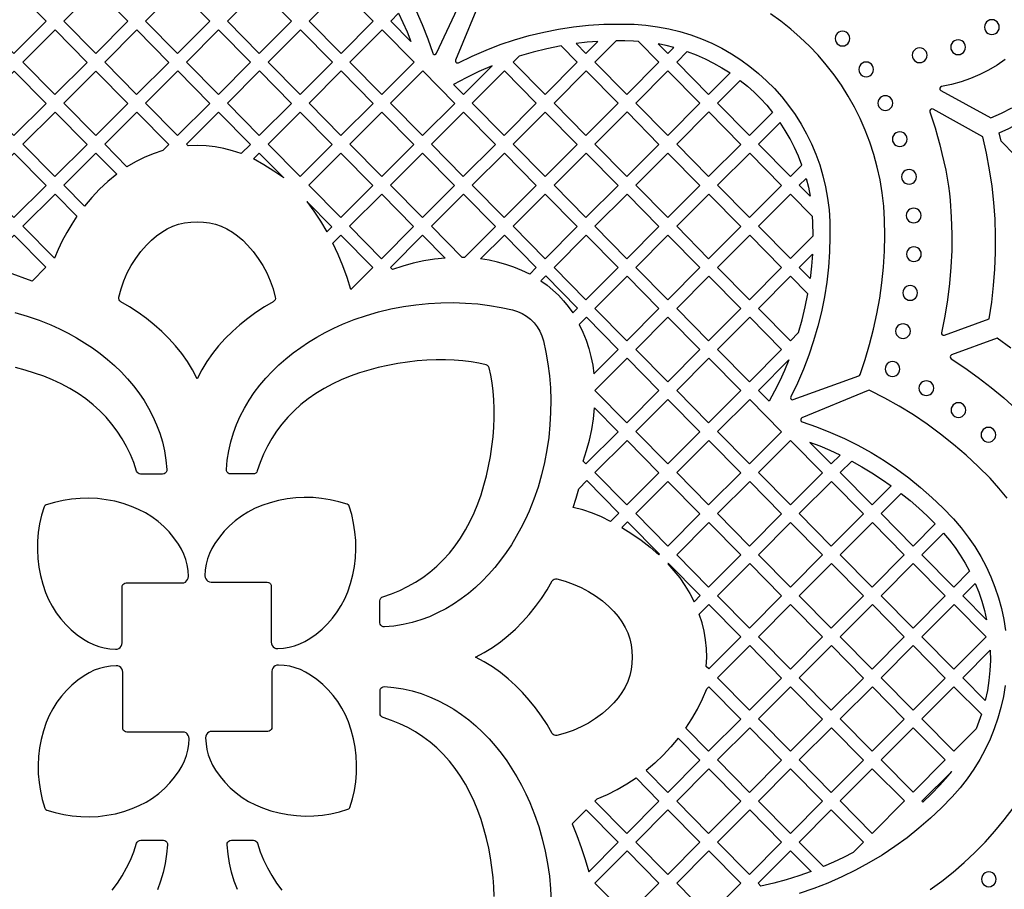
# Model space of a CAD drawing. Header units: millimetres. Extents: x -1176 to 822, y -1617 to -119.
# Tile 70 of 113: x -218 to 8, y -921 to -722. Entities that reach past the tile are written whole.
import ezdxf

# ---------------------------------------------------------------- set-up
doc = ezdxf.new("R2010")
doc.units = ezdxf.units.MM
doc.layers.add('pattern', color=5, linetype='Continuous')

msp = doc.modelspace()

# ---------------------------------------------------------------- linework, layer by layer
at = {"layer": 'pattern'}
for points in [[(-224.64, -724.04), (-218.85, -729.91), (-211.51, -722.54), (-218.81, -715.14), (-221.84, -718.18), (-223.3, -721.08)], [(-200.15, -729.91), (-207.45, -722.51), (-200.1, -715.14), (-192.8, -722.54)], [(-174.1, -722.54), (-181.45, -729.9), (-188.75, -722.51), (-181.4, -715.14)], [(-162.7, -715.14), (-170.05, -722.5), (-162.75, -729.9), (-155.4, -722.53)], [(-151.35, -722.5), (-144, -715.13), (-136.7, -722.53), (-144.04, -729.9)], [(-128.11, -727.13), (-132.69, -722.5), (-130.89, -720.7), (-129.9, -722.81), (-128.97, -724.96)], [(3.06, -723.87), (3.12, -724.32), (3.29, -724.72), (3.56, -725.07), (3.9, -725.33), (4.31, -725.5), (4.76, -725.56), (5.21, -725.5), (5.62, -725.33), (5.96, -725.07), (6.22, -724.72), (6.4, -724.32), (6.46, -723.87), (6.4, -723.41), (6.22, -723.01), (5.96, -722.66), (5.62, -722.4), (5.21, -722.23), (4.76, -722.17), (4.31, -722.23), (3.9, -722.4), (3.56, -722.66), (3.29, -723.01), (3.12, -723.41)], [(-209.46, -724.52), (-202.15, -731.92), (-209.5, -739.29), (-216.8, -731.89)], [(-190.75, -724.52), (-198.1, -731.89), (-190.8, -739.28), (-183.45, -731.92)], [(-179.4, -731.88), (-172.05, -724.51), (-164.75, -731.91), (-172.1, -739.28)], [(-146.05, -731.91), (-153.4, -739.28), (-160.7, -731.88), (-153.35, -724.51)], [(-142.03, -731.88), (-134.69, -724.51), (-127.38, -731.91), (-134.73, -739.28)], [(-31.08, -726.48), (-31.02, -726.93), (-30.85, -727.33), (-30.59, -727.67), (-30.25, -727.94), (-29.84, -728.11), (-29.39, -728.17), (-28.95, -728.11), (-28.54, -727.94), (-28.2, -727.67), (-27.94, -727.33), (-27.77, -726.93), (-27.71, -726.48), (-27.77, -726.03), (-27.94, -725.63), (-28.2, -725.29), (-28.54, -725.03), (-28.95, -724.86), (-29.39, -724.8), (-29.84, -724.86), (-30.25, -725.03), (-30.59, -725.29), (-30.85, -725.63), (-31.02, -726.03)], [(-85.33, -727.15), (-87.82, -727.34), (-90.29, -727.62), (-88.06, -729.89)], [(-76.06, -727.14), (-77.22, -727.07), (-79.19, -727.01), (-81.17, -727), (-86.01, -731.87), (-78.71, -739.26), (-71.36, -731.9)], [(-4.66, -728.46), (-4.6, -728.91), (-4.43, -729.32), (-4.16, -729.66), (-3.82, -729.93), (-3.41, -730.1), (-2.96, -730.16), (-2.51, -730.1), (-2.1, -729.93), (-1.76, -729.66), (-1.49, -729.32), (-1.32, -728.91), (-1.26, -728.46), (-1.32, -728.01), (-1.49, -727.61), (-1.76, -727.26), (-2.1, -727), (-2.51, -726.82), (-2.96, -726.76), (-3.41, -726.82), (-3.82, -727), (-4.16, -727.26), (-4.43, -727.61), (-4.6, -728.01)], [(-93.76, -728.15), (-96.98, -728.79), (-100.16, -729.56), (-103.31, -730.47), (-104.71, -731.87), (-97.41, -739.27), (-90.06, -731.9)], [(-71.52, -727.7), (-69.36, -729.89), (-67.97, -728.49), (-69.74, -728.06)], [(-64.89, -729.44), (-62.82, -730.22), (-60.82, -731.1), (-58.87, -732.08), (-56.97, -733.16), (-55.1, -734.35), (-60.01, -739.27), (-67.31, -731.87)], [(-13.44, -730.3), (-13.38, -730.74), (-13.21, -731.15), (-12.95, -731.49), (-12.61, -731.75), (-12.21, -731.92), (-11.76, -731.98), (-11.31, -731.92), (-10.91, -731.75), (-10.57, -731.49), (-10.3, -731.15), (-10.13, -730.74), (-10.07, -730.3), (-10.13, -729.85), (-10.3, -729.44), (-10.57, -729.1), (-10.91, -728.84), (-11.31, -728.67), (-11.76, -728.61), (-12.21, -728.67), (-12.61, -728.84), (-12.95, -729.1), (-13.21, -729.44), (-13.38, -729.85)], [(-211.5, -741.3), (-218.85, -748.67), (-226.15, -741.27), (-218.81, -733.9)], [(-192.8, -741.3), (-200.11, -733.9), (-207.45, -741.27), (-200.15, -748.66)], [(-188.75, -741.26), (-181.41, -733.89), (-174.1, -741.29), (-181.45, -748.66)], [(-162.75, -748.66), (-170.05, -741.26), (-162.7, -733.89), (-155.4, -741.29)], [(-144.04, -733.89), (-136.74, -741.29), (-144.08, -748.66), (-151.38, -741.26)], [(-132.72, -741.26), (-125.37, -733.89), (-118.07, -741.29), (-125.42, -748.66)], [(-118.32, -736.99), (-116.07, -739.27), (-109.52, -732.71), (-112.52, -734.01), (-115.45, -735.44)], [(-106.71, -733.89), (-99.41, -741.28), (-106.76, -748.65), (-114.06, -741.25)], [(-95.36, -741.25), (-88.06, -748.65), (-80.71, -741.28), (-88.01, -733.88)], [(-62.01, -741.27), (-69.31, -733.88), (-76.66, -741.25), (-69.36, -748.64)], [(-25.68, -733.53), (-25.62, -733.98), (-25.45, -734.38), (-25.18, -734.73), (-24.84, -734.99), (-24.44, -735.16), (-23.99, -735.22), (-23.54, -735.16), (-23.14, -734.99), (-22.8, -734.73), (-22.54, -734.38), (-22.37, -733.98), (-22.31, -733.53), (-22.37, -733.09), (-22.54, -732.68), (-22.8, -732.34), (-23.14, -732.08), (-23.54, -731.91), (-23.99, -731.85), (-24.44, -731.91), (-24.84, -732.08), (-25.18, -732.34), (-25.45, -732.68), (-25.62, -733.09)], [(-52.76, -736.04), (-51.14, -737.36), (-49.59, -738.75), (-48.12, -740.21), (-46.72, -741.74), (-45.38, -743.35), (-50.66, -748.65), (-57.96, -741.25)], [(-21.29, -741.23), (-21.23, -741.68), (-21.06, -742.08), (-20.8, -742.42), (-20.46, -742.69), (-20.05, -742.85), (-19.61, -742.91), (-19.16, -742.85), (-18.75, -742.69), (-18.41, -742.42), (-18.15, -742.08), (-17.98, -741.68), (-17.92, -741.23), (-17.98, -740.78), (-18.15, -740.38), (-18.41, -740.04), (-18.75, -739.77), (-19.16, -739.6), (-19.61, -739.54), (-20.05, -739.6), (-20.46, -739.77), (-20.8, -740.04), (-21.06, -740.38), (-21.23, -740.78)], [(-209.46, -743.28), (-202.15, -750.68), (-209.5, -758.04), (-216.8, -750.65)], [(-193.01, -755.81), (-198.1, -750.64), (-190.76, -743.27), (-183.46, -750.67), (-184.85, -752.08), (-186.99, -752.8), (-189.06, -753.66), (-191.06, -754.66)], [(-179.04, -751), (-179.4, -750.64), (-172.06, -743.27), (-164.75, -750.67), (-166.87, -752.79), (-168.87, -752.13), (-170.86, -751.61), (-172.86, -751.25), (-174.88, -751.02), (-176.94, -750.94)], [(-153.39, -743.27), (-146.09, -750.67), (-153.43, -758.04), (-160.74, -750.64)], [(-142.07, -750.64), (-134.72, -743.27), (-127.42, -750.67), (-134.77, -758.04)], [(-116.06, -743.27), (-108.76, -750.67), (-116.1, -758.04), (-123.41, -750.64)], [(-97.36, -743.27), (-90.06, -750.66), (-97.4, -758.03), (-104.71, -750.64)], [(-86.01, -750.63), (-78.66, -743.26), (-71.36, -750.66), (-78.7, -758.03)], [(-67.31, -750.63), (-60.01, -758.03), (-52.66, -750.66), (-59.97, -743.26)], [(6.87, -749.93), (6.41, -748.01), (8.64, -747), (10.8, -745.88), (12.89, -744.66), (14.94, -743.32), (17.38, -745.75), (10.02, -753.11)], [(-38.68, -755.4), (-39.48, -753.34), (-40.38, -751.35), (-41.37, -749.41), (-42.47, -747.52), (-43.67, -745.68), (-48.62, -750.64), (-41.31, -758.03)], [(-17.99, -749.48), (-17.93, -749.93), (-17.76, -750.33), (-17.5, -750.67), (-17.16, -750.94), (-16.76, -751.11), (-16.31, -751.17), (-15.86, -751.11), (-15.46, -750.94), (-15.12, -750.67), (-14.85, -750.33), (-14.68, -749.93), (-14.62, -749.48), (-14.68, -749.03), (-14.85, -748.63), (-15.12, -748.29), (-15.46, -748.03), (-15.86, -747.86), (-16.31, -747.8), (-16.76, -747.86), (-17.16, -748.03), (-17.5, -748.29), (-17.76, -748.63), (-17.93, -749.03)], [(-211.51, -760.06), (-218.85, -767.42), (-226.16, -760.03), (-218.81, -752.66)], [(-202.73, -764.81), (-207.45, -760.02), (-200.11, -752.66), (-195.37, -757.46), (-197.37, -759.14), (-199.26, -760.92), (-201.04, -762.81)], [(-164.07, -753.98), (-162.77, -752.68), (-157.18, -758.34), (-159.4, -756.77), (-161.7, -755.32)], [(-144.08, -752.65), (-136.78, -760.05), (-144.12, -767.42), (-151.42, -760.02)], [(-132.76, -760.02), (-125.41, -752.65), (-118.11, -760.05), (-125.46, -767.42)], [(-99.41, -760.05), (-106.75, -767.42), (-114.05, -760.02), (-106.71, -752.65)], [(-80.71, -760.04), (-88.05, -767.41), (-95.35, -760.01), (-88.01, -752.64)], [(-69.31, -752.64), (-62.01, -760.04), (-69.36, -767.41), (-76.66, -760.01)], [(-50.62, -752.64), (-57.96, -760.01), (-50.66, -767.41), (-43.32, -760.04)], [(-15.87, -758.08), (-15.81, -758.53), (-15.64, -758.93), (-15.37, -759.27), (-15.03, -759.54), (-14.63, -759.71), (-14.18, -759.77), (-13.73, -759.71), (-13.33, -759.54), (-12.99, -759.27), (-12.73, -758.93), (-12.56, -758.53), (-12.5, -758.08), (-12.56, -757.63), (-12.73, -757.23), (-12.99, -756.89), (-13.33, -756.63), (-13.73, -756.46), (-14.18, -756.4), (-14.63, -756.46), (-15.03, -756.63), (-15.37, -756.89), (-15.64, -757.23), (-15.81, -757.63)], [(-36.78, -762.53), (-39.27, -760.01), (-37.71, -758.45), (-37.19, -760.48)], [(-204.45, -767.11), (-205.66, -768.94), (-206.78, -770.8), (-207.81, -772.72), (-208.75, -774.68), (-209.6, -776.7), (-216.81, -769.4), (-209.46, -762.03)], [(-127.46, -769.43), (-134.81, -776.8), (-142.11, -769.4), (-134.76, -762.03)], [(-115.86, -776.55), (-116.36, -776.54), (-123.41, -769.4), (-116.06, -762.03), (-108.76, -769.43)], [(-97.36, -762.03), (-90.05, -769.43), (-97.4, -776.8), (-104.7, -769.4)], [(-78.66, -762.03), (-71.36, -769.43), (-78.7, -776.8), (-86.01, -769.4)], [(-67.31, -769.4), (-59.97, -762.03), (-52.66, -769.43), (-60.01, -776.8)], [(-36.11, -771.57), (-36.16, -768.46), (-36.22, -767.14), (-41.27, -762.03), (-48.62, -769.4), (-41.31, -776.79)], [(-151.9, -763.69), (-150.27, -765.93), (-148.75, -768.25), (-147.34, -770.64), (-146.18, -769.48)], [(-14.81, -766.91), (-14.75, -767.36), (-14.58, -767.76), (-14.31, -768.11), (-13.97, -768.37), (-13.57, -768.54), (-13.12, -768.6), (-12.67, -768.54), (-12.27, -768.37), (-11.93, -768.11), (-11.67, -767.76), (-11.5, -767.36), (-11.44, -766.91), (-11.5, -766.46), (-11.67, -766.06), (-11.93, -765.72), (-12.27, -765.46), (-12.67, -765.29), (-13.12, -765.23), (-13.57, -765.29), (-13.97, -765.46), (-14.31, -765.72), (-14.58, -766.06), (-14.75, -766.46)], [(-194.89, -785.59), (-194.36, -783.67), (-193.72, -781.83), (-192.94, -780.06), (-192.03, -778.36), (-191, -776.73), (-189.84, -775.17), (-188.55, -773.69), (-187.43, -772.57), (-186.26, -771.58), (-185.06, -770.72), (-183.81, -770), (-182.53, -769.4), (-181.2, -768.94), (-179.84, -768.61), (-178.44, -768.42), (-176.99, -768.35), (-175.55, -768.42), (-174.14, -768.61), (-172.78, -768.94), (-171.45, -769.4), (-170.17, -770), (-168.92, -770.72), (-167.72, -771.58), (-166.55, -772.57), (-165.43, -773.69), (-164.14, -775.17), (-162.98, -776.73), (-161.95, -778.36), (-161.04, -780.06), (-160.26, -781.83), (-159.62, -783.68), (-159.1, -785.6), (-159.07, -785.91), (-159.15, -786.21), (-159.32, -786.46), (-159.57, -786.66), (-161.58, -787.84), (-163.53, -789.11), (-165.41, -790.47), (-167.21, -791.91), (-168.92, -793.43), (-170.54, -795.04), (-172.05, -796.72), (-173.46, -798.48), (-174.76, -800.32), (-175.93, -802.24), (-176.98, -804.23), (-178.03, -802.24), (-179.21, -800.32), (-180.5, -798.48), (-181.92, -796.72), (-183.43, -795.03), (-185.05, -793.43), (-186.77, -791.9), (-188.56, -790.46), (-190.44, -789.1), (-192.4, -787.83), (-194.42, -786.65), (-194.66, -786.45), (-194.83, -786.2), (-194.91, -785.9)], [(-225.49, -778.12), (-218.81, -771.41), (-211.57, -778.75), (-214.73, -781.92), (-220.1, -779.97)], [(-145.94, -773.25), (-144.11, -771.41), (-136.81, -778.81), (-141.85, -783.86), (-142.66, -781.12), (-143.62, -778.44), (-144.71, -775.82)], [(-132.26, -779.28), (-132.76, -778.78), (-125.41, -771.41), (-120.23, -776.66), (-122.71, -776.9), (-125.14, -777.28), (-127.54, -777.8), (-129.9, -778.47)], [(-112.14, -776.86), (-106.71, -771.41), (-99.41, -778.81), (-100.93, -780.34), (-102.73, -779.48), (-104.54, -778.73), (-106.38, -778.1), (-108.26, -777.58), (-110.17, -777.17)], [(-88.01, -771.41), (-80.71, -778.81), (-88.05, -786.18), (-95.35, -778.78)], [(-62.01, -778.81), (-69.36, -786.18), (-76.66, -778.78), (-69.31, -771.41)], [(-57.96, -778.78), (-50.62, -771.41), (-43.32, -778.81), (-50.66, -786.18)], [(-14.75, -775.77), (-14.69, -776.21), (-14.52, -776.62), (-14.26, -776.96), (-13.92, -777.22), (-13.52, -777.39), (-13.07, -777.45), (-12.62, -777.39), (-12.22, -777.22), (-11.88, -776.96), (-11.61, -776.62), (-11.44, -776.21), (-11.38, -775.77), (-11.44, -775.32), (-11.61, -774.91), (-11.88, -774.57), (-12.22, -774.31), (-12.62, -774.14), (-13.07, -774.08), (-13.52, -774.14), (-13.92, -774.31), (-14.26, -774.57), (-14.52, -774.91), (-14.69, -775.32)], [(-36.77, -781.31), (-39.27, -778.78), (-36.24, -775.74), (-36.45, -778.53)], [(-98.4, -781.84), (-96.96, -782.87), (-95.62, -783.98), (-94.37, -785.15), (-93.19, -786.41), (-92.09, -787.75), (-91.05, -789.19), (-89.97, -788.1), (-97.27, -780.71)], [(-86.01, -788.16), (-78.66, -780.8), (-71.36, -788.19), (-78.7, -795.56)], [(-67.31, -788.16), (-59.97, -780.8), (-52.66, -788.19), (-60.01, -795.56)], [(-39.44, -793.69), (-38.61, -790.75), (-37.9, -787.8), (-37.31, -784.81), (-41.27, -780.8), (-48.62, -788.17), (-41.31, -795.56)], [(-15.61, -784.63), (-15.55, -785.08), (-15.38, -785.48), (-15.12, -785.82), (-14.78, -786.08), (-14.37, -786.25), (-13.93, -786.31), (-13.48, -786.25), (-13.08, -786.08), (-12.73, -785.82), (-12.47, -785.48), (-12.3, -785.08), (-12.24, -784.63), (-12.3, -784.18), (-12.47, -783.78), (-12.73, -783.44), (-13.08, -783.17), (-13.48, -783), (-13.93, -782.94), (-14.37, -783), (-14.78, -783.17), (-15.12, -783.44), (-15.38, -783.78), (-15.55, -784.18)], [(-110.21, -801.75), (-110.34, -801.43), (-110.56, -801.21), (-110.88, -801.07), (-112.54, -800.68), (-114.32, -800.36), (-116.2, -800.13), (-118.17, -799.97), (-120.21, -799.9), (-122.32, -799.91), (-124.47, -800), (-126.67, -800.17), (-128.88, -800.43), (-131.11, -800.76), (-133.34, -801.18), (-135.55, -801.68), (-137.74, -802.26), (-139.88, -802.92), (-141.97, -803.66), (-144, -804.48), (-145.95, -805.39), (-147.93, -806.45), (-149.81, -807.6), (-151.58, -808.84), (-153.25, -810.16), (-154.8, -811.56), (-156.25, -813.04), (-157.58, -814.6), (-158.8, -816.22), (-159.91, -817.92), (-160.91, -819.68), (-161.79, -821.5), (-162.56, -823.39), (-163.21, -825.33), (-163.21, -825.33), (-163.35, -825.61), (-163.56, -825.82), (-163.82, -825.96), (-164.13, -826.01), (-169.3, -826.01), (-169.62, -825.96), (-169.89, -825.82), (-170.1, -825.59), (-170.23, -825.32), (-170.26, -825), (-170.07, -822.84), (-169.73, -820.72), (-169.26, -818.66), (-168.66, -816.64), (-167.94, -814.68), (-167.1, -812.78), (-166.14, -810.93), (-165.07, -809.14), (-163.9, -807.41), (-162.63, -805.73), (-161.27, -804.12), (-159.83, -802.58), (-158.3, -801.1), (-156.69, -799.69), (-155.01, -798.34), (-153.27, -797.07), (-151.47, -795.86), (-149.61, -794.73), (-147.7, -793.67), (-145.75, -792.69), (-143.76, -791.79), (-141.05, -790.7), (-138.28, -789.75), (-135.48, -788.94), (-132.65, -788.27), (-129.8, -787.72), (-126.93, -787.31), (-124.07, -787.03), (-121.21, -786.87), (-118.38, -786.84), (-115.57, -786.93), (-112.8, -787.15), (-110.08, -787.48), (-107.42, -787.94), (-104.83, -788.51), (-103.69, -788.86), (-102.63, -789.34), (-101.64, -789.94), (-100.73, -790.66), (-99.91, -791.47), (-99.2, -792.38), (-98.6, -793.37), (-98.12, -794.44), (-97.77, -795.57), (-97.2, -798.16), (-96.75, -800.82), (-96.41, -803.54), (-96.2, -806.31), (-96.11, -809.11), (-96.14, -811.95), (-96.3, -814.8), (-96.58, -817.67), (-96.99, -820.53), (-97.53, -823.38), (-98.21, -826.21), (-99.02, -829.02), (-99.97, -831.78), (-101.05, -834.49), (-101.96, -836.47), (-102.93, -838.42), (-103.99, -840.33), (-105.12, -842.18), (-106.32, -843.98), (-107.59, -845.72), (-108.93, -847.39), (-110.34, -848.99), (-111.81, -850.52), (-113.35, -851.97), (-114.95, -853.32), (-116.62, -854.59), (-118.34, -855.76), (-120.13, -856.83), (-121.97, -857.79), (-123.86, -858.64), (-125.82, -859.36), (-127.82, -859.97), (-129.88, -860.44), (-131.98, -860.78), (-134.14, -860.99), (-134.46, -860.95), (-134.73, -860.82), (-134.96, -860.61), (-135.1, -860.34), (-135.16, -860.03), (-135.16, -854.99), (-135.11, -854.69), (-134.97, -854.42), (-134.75, -854.21), (-134.47, -854.07), (-132.53, -853.42), (-130.65, -852.66), (-128.83, -851.77), (-127.06, -850.78), (-125.37, -849.67), (-123.74, -848.45), (-122.18, -847.11), (-120.7, -845.67), (-119.3, -844.11), (-117.98, -842.45), (-116.74, -840.68), (-115.59, -838.8), (-114.53, -836.82), (-113.62, -834.87), (-112.8, -832.84), (-112.05, -830.75), (-111.39, -828.6), (-110.81, -826.42), (-110.31, -824.21), (-109.9, -821.98), (-109.56, -819.75), (-109.31, -817.53), (-109.14, -815.34), (-109.04, -813.19), (-109.03, -811.08), (-109.11, -809.04), (-109.26, -807.07), (-109.49, -805.19), (-109.81, -803.41)], [(-89.64, -791.81), (-88.78, -793.62), (-88.04, -795.45), (-87.42, -797.3), (-86.91, -799.19), (-86.51, -801.12), (-86.22, -803.1), (-80.67, -797.53), (-87.97, -790.13)], [(-69.31, -790.18), (-62.01, -797.58), (-69.36, -804.94), (-76.66, -797.55)], [(-50.66, -804.95), (-57.96, -797.55), (-50.62, -790.18), (-43.32, -797.58)], [(-17.24, -793.35), (-17.18, -793.8), (-17.01, -794.2), (-16.75, -794.54), (-16.41, -794.81), (-16.01, -794.98), (-15.56, -795.04), (-15.11, -794.98), (-14.71, -794.81), (-14.37, -794.54), (-14.1, -794.2), (-13.94, -793.8), (-13.87, -793.35), (-13.94, -792.9), (-14.1, -792.5), (-14.37, -792.16), (-14.71, -791.9), (-15.11, -791.73), (-15.56, -791.66), (-16.01, -791.73), (-16.41, -791.9), (-16.75, -792.16), (-17.01, -792.5), (-17.18, -792.9)], [(-78.7, -814.33), (-86.01, -806.93), (-78.66, -799.56), (-71.36, -806.96)], [(-59.97, -799.56), (-52.66, -806.96), (-60.01, -814.33), (-67.31, -806.93)], [(-46.19, -809.4), (-48.62, -806.93), (-41.63, -799.93), (-42.65, -802.36), (-43.75, -804.74), (-44.93, -807.09)], [(-19.65, -802.02), (-19.59, -802.47), (-19.42, -802.87), (-19.16, -803.21), (-18.81, -803.47), (-18.41, -803.64), (-17.96, -803.7), (-17.52, -803.64), (-17.11, -803.47), (-16.77, -803.21), (-16.51, -802.87), (-16.34, -802.47), (-16.28, -802.02), (-16.34, -801.57), (-16.51, -801.17), (-16.77, -800.83), (-17.11, -800.56), (-17.52, -800.39), (-17.96, -800.33), (-18.41, -800.39), (-18.81, -800.56), (-19.16, -800.83), (-19.42, -801.17), (-19.59, -801.57)], [(-11.91, -806.4), (-11.85, -806.84), (-11.68, -807.25), (-11.41, -807.59), (-11.07, -807.85), (-10.67, -808.02), (-10.22, -808.08), (-9.77, -808.02), (-9.37, -807.85), (-9.03, -807.59), (-8.77, -807.25), (-8.6, -806.84), (-8.54, -806.4), (-8.6, -805.95), (-8.77, -805.55), (-9.03, -805.2), (-9.37, -804.94), (-9.77, -804.77), (-10.22, -804.71), (-10.67, -804.77), (-11.07, -804.94), (-11.41, -805.2), (-11.68, -805.55), (-11.85, -805.95)], [(-76.66, -816.32), (-69.31, -808.95), (-62.01, -816.35), (-69.36, -823.71)], [(-43.31, -816.35), (-50.66, -823.71), (-57.96, -816.32), (-50.62, -808.95)], [(-4.57, -811.41), (-4.51, -811.86), (-4.34, -812.26), (-4.08, -812.6), (-3.74, -812.86), (-3.33, -813.03), (-2.89, -813.09), (-2.44, -813.03), (-2.03, -812.86), (-1.69, -812.6), (-1.43, -812.26), (-1.26, -811.86), (-1.2, -811.41), (-1.26, -810.96), (-1.43, -810.56), (-1.69, -810.21), (-2.03, -809.95), (-2.44, -809.78), (-2.89, -809.72), (-3.33, -809.78), (-3.74, -809.95), (-4.08, -810.21), (-4.34, -810.56), (-4.51, -810.96)], [(-88.68, -823.08), (-87.9, -820.68), (-87.25, -818.28), (-86.73, -815.86), (-86.35, -813.4), (-86.09, -810.9), (-80.7, -816.35), (-88.05, -823.71)], [(2.28, -817.04), (2.34, -817.49), (2.51, -817.89), (2.78, -818.24), (3.12, -818.5), (3.52, -818.67), (3.97, -818.73), (4.42, -818.67), (4.82, -818.5), (5.16, -818.24), (5.42, -817.89), (5.59, -817.49), (5.65, -817.04), (5.59, -816.6), (5.42, -816.19), (5.16, -815.85), (4.82, -815.59), (4.42, -815.42), (3.97, -815.36), (3.52, -815.42), (3.12, -815.59), (2.78, -815.85), (2.51, -816.19), (2.34, -816.6)], [(-78.66, -818.33), (-71.36, -825.73), (-78.7, -833.1), (-86.01, -825.7)], [(-67.31, -825.7), (-59.97, -818.33), (-52.66, -825.73), (-60.01, -833.1)], [(-48.62, -825.7), (-41.27, -818.33), (-33.97, -825.73), (-41.31, -833.1)], [(-36.83, -818.78), (-31.97, -823.71), (-29.96, -821.7), (-32.22, -820.65), (-34.51, -819.68)], [(-27.29, -823.06), (-24.95, -824.35), (-22.67, -825.73), (-20.44, -827.18), (-18.25, -828.72), (-22.62, -833.1), (-29.92, -825.7)], [(-82.46, -836.87), (-84.51, -835.84), (-86.6, -834.97), (-88.74, -834.24), (-90.96, -833.65), (-90.27, -831.53), (-89.67, -829.38), (-87.84, -827.54), (-80.54, -834.94)], [(-69.36, -842.48), (-76.66, -835.08), (-69.31, -827.72), (-62.01, -835.11)], [(-57.96, -835.08), (-50.62, -827.72), (-43.31, -835.11), (-50.66, -842.48)], [(-31.97, -842.48), (-39.27, -835.08), (-31.92, -827.72), (-24.62, -835.11)], [(-15.95, -830.45), (-13.93, -832.1), (-11.97, -833.81), (-10.07, -835.58), (-8.23, -837.43), (-13.27, -842.48), (-20.57, -835.08)], [(-194.14, -864.63), (-194.14, -851.87), (-194.09, -851.57), (-193.95, -851.3), (-193.74, -851.1), (-193.48, -850.96), (-193.17, -850.91), (-180.41, -850.91), (-180.02, -850.86), (-179.67, -850.71), (-179.38, -850.47), (-179.15, -850.17), (-179.01, -849.82), (-178.97, -849.42), (-179.06, -848.08), (-179.26, -846.8), (-179.58, -845.57), (-180.02, -844.38), (-180.57, -843.21), (-181.26, -842.05), (-182.27, -840.62), (-183.39, -839.27), (-184.61, -838.02), (-185.92, -836.88), (-187.32, -835.84), (-188.8, -834.91), (-190.35, -834.1), (-191.97, -833.41), (-193.87, -832.77), (-195.8, -832.26), (-197.76, -831.89), (-199.73, -831.65), (-201.71, -831.55), (-203.69, -831.58), (-205.67, -831.76), (-207.64, -832.06), (-209.58, -832.51), (-211.5, -833.09), (-211.71, -833.19), (-211.86, -833.34), (-211.96, -833.54), (-212.54, -835.46), (-212.98, -837.41), (-213.29, -839.37), (-213.46, -841.35), (-213.5, -843.34), (-213.4, -845.32), (-213.16, -847.29), (-212.79, -849.25), (-212.28, -851.18), (-211.63, -853.08), (-210.95, -854.7), (-210.14, -856.25), (-209.21, -857.73), (-208.17, -859.12), (-207.02, -860.43), (-205.78, -861.65), (-204.43, -862.77), (-202.99, -863.79), (-201.84, -864.47), (-200.67, -865.03), (-199.47, -865.47), (-198.25, -865.78), (-196.97, -865.99), (-195.62, -866.08), (-195.23, -866.04), (-194.88, -865.89), (-194.57, -865.67), (-194.34, -865.37), (-194.19, -865.02)], [(-173.75, -850.75), (-160.99, -850.75), (-160.69, -850.8), (-160.42, -850.93), (-160.22, -851.14), (-160.08, -851.41), (-160.03, -851.71), (-160.03, -864.47), (-159.98, -864.86), (-159.83, -865.21), (-159.59, -865.51), (-159.29, -865.73), (-158.94, -865.87), (-158.54, -865.92), (-157.2, -865.82), (-155.92, -865.62), (-154.69, -865.31), (-153.5, -864.87), (-152.33, -864.31), (-151.17, -863.63), (-149.74, -862.61), (-148.39, -861.49), (-147.14, -860.27), (-146, -858.96), (-144.96, -857.56), (-144.03, -856.09), (-143.22, -854.53), (-142.53, -852.92), (-141.89, -851.02), (-141.38, -849.08), (-141.01, -847.13), (-140.77, -845.16), (-140.67, -843.18), (-140.7, -841.19), (-140.88, -839.21), (-141.19, -837.25), (-141.63, -835.3), (-142.21, -833.38), (-142.31, -833.17), (-142.46, -833.03), (-142.66, -832.93), (-144.58, -832.35), (-146.53, -831.9), (-148.5, -831.59), (-150.47, -831.42), (-152.46, -831.39), (-154.44, -831.49), (-156.41, -831.72), (-158.37, -832.1), (-160.3, -832.61), (-162.2, -833.25), (-163.82, -833.94), (-165.37, -834.75), (-166.85, -835.67), (-168.24, -836.71), (-169.56, -837.86), (-170.77, -839.11), (-171.89, -840.45), (-172.91, -841.89), (-173.59, -843.05), (-174.15, -844.22), (-174.59, -845.41), (-174.9, -846.64), (-175.11, -847.92), (-175.2, -849.26), (-175.16, -849.66), (-175.01, -850.01), (-174.79, -850.31), (-174.5, -850.54), (-174.15, -850.69)], [(-79.83, -838.27), (-77.59, -839.66), (-75.44, -841.16), (-73.36, -842.77), (-71.36, -844.49), (-71.23, -844.37), (-78.54, -836.97)], [(-59.97, -837.1), (-52.66, -844.5), (-60.01, -851.87), (-67.31, -844.47)], [(-48.62, -844.47), (-41.27, -837.1), (-33.97, -844.5), (-41.31, -851.87)], [(-15.27, -844.5), (-22.62, -851.87), (-29.92, -844.47), (-22.57, -837.1)], [(-6.29, -839.52), (-4.92, -841.16), (-3.64, -842.84), (-2.46, -844.59), (-1.35, -846.39), (-0.33, -848.26), (-3.92, -851.87), (-11.23, -844.47)], [(-69.35, -846.52), (-67.93, -848.12), (-66.62, -849.78), (-65.43, -851.51), (-64.34, -853.32), (-63.35, -855.21), (-61.93, -853.79), (-69.23, -846.4)], [(-57.96, -853.85), (-50.62, -846.48), (-43.31, -853.88), (-50.66, -861.25)], [(-24.62, -853.88), (-31.92, -846.48), (-39.27, -853.85), (-31.97, -861.25)], [(-13.23, -846.48), (-5.92, -853.88), (-13.27, -861.25), (-20.57, -853.85)], [(-94.71, -850), (-92.79, -850.52), (-90.95, -851.17), (-89.18, -851.95), (-87.48, -852.85), (-85.85, -853.88), (-84.29, -855.04), (-82.81, -856.33), (-81.69, -857.46), (-80.7, -858.62), (-79.84, -859.83), (-79.12, -861.07), (-78.52, -862.36), (-78.06, -863.68), (-77.73, -865.05), (-77.54, -866.45), (-77.47, -867.89), (-77.54, -869.34), (-77.73, -870.74), (-78.06, -872.11), (-78.52, -873.43), (-79.12, -874.72), (-79.84, -875.96), (-80.7, -877.17), (-81.69, -878.33), (-82.81, -879.46), (-84.29, -880.75), (-85.85, -881.91), (-87.48, -882.94), (-89.18, -883.84), (-90.95, -884.62), (-92.8, -885.27), (-94.72, -885.79), (-95.03, -885.81), (-95.33, -885.73), (-95.58, -885.56), (-95.78, -885.32), (-96.96, -883.3), (-98.23, -881.35), (-99.59, -879.47), (-101.03, -877.68), (-102.55, -875.96), (-104.16, -874.35), (-105.84, -872.83), (-107.61, -871.42), (-109.45, -870.13), (-111.36, -868.95), (-113.35, -867.9), (-111.36, -866.85), (-109.44, -865.68), (-107.6, -864.38), (-105.84, -862.97), (-104.15, -861.45), (-102.55, -859.83), (-101.02, -858.12), (-99.58, -856.32), (-98.23, -854.44), (-96.95, -852.49), (-95.77, -850.47), (-95.58, -850.22), (-95.32, -850.06), (-95.02, -849.98)], [(3.56, -859.36), (-1.88, -853.85), (0.96, -851.01), (1.77, -853.05), (2.47, -855.12), (3.07, -857.22)], [(-60.54, -870.01), (-60.45, -867.95), (-60.5, -865.93), (-60.69, -863.95), (-61.03, -861.98), (-61.52, -860.02), (-62.15, -858.05), (-59.93, -855.82), (-52.62, -863.22), (-59.97, -870.59)], [(-33.97, -863.27), (-41.27, -855.87), (-48.62, -863.24), (-41.31, -870.63)], [(-22.57, -855.87), (-15.27, -863.27), (-22.62, -870.63), (-29.92, -863.24)], [(-11.23, -863.24), (-3.88, -855.87), (3.42, -863.27), (-3.92, -870.63)], [(-50.62, -865.25), (-57.96, -872.62), (-50.66, -880.02), (-43.31, -872.65)], [(-31.92, -865.25), (-24.62, -872.65), (-31.97, -880.02), (-39.27, -872.62)], [(-13.27, -880.02), (-20.57, -872.62), (-13.23, -865.25), (-5.93, -872.65)], [(3.26, -877.81), (-1.88, -872.61), (4.39, -866.32), (4.41, -868.65), (4.31, -870.96), (4.09, -873.25), (3.73, -875.53)], [(-180.25, -885.02), (-193.01, -885.02), (-193.32, -884.97), (-193.58, -884.83), (-193.79, -884.62), (-193.93, -884.36), (-193.97, -884.05), (-193.97, -871.29), (-194.03, -870.9), (-194.18, -870.55), (-194.41, -870.26), (-194.71, -870.03), (-195.07, -869.89), (-195.46, -869.85), (-196.8, -869.94), (-198.08, -870.14), (-199.31, -870.46), (-200.5, -870.89), (-201.67, -871.45), (-202.83, -872.14), (-204.27, -873.15), (-205.61, -874.27), (-206.86, -875.49), (-208.01, -876.8), (-209.05, -878.2), (-209.97, -879.68), (-210.78, -881.23), (-211.47, -882.85), (-212.12, -884.75), (-212.62, -886.68), (-213, -888.64), (-213.23, -890.61), (-213.34, -892.59), (-213.3, -894.57), (-213.13, -896.55), (-212.82, -898.52), (-212.37, -900.46), (-211.79, -902.38), (-211.69, -902.59), (-211.55, -902.74), (-211.34, -902.84), (-209.42, -903.42), (-207.48, -903.86), (-205.51, -904.17), (-203.53, -904.34), (-201.55, -904.38), (-199.57, -904.28), (-197.59, -904.04), (-195.64, -903.67), (-193.71, -903.16), (-191.81, -902.51), (-190.19, -901.83), (-188.64, -901.02), (-187.16, -900.09), (-185.76, -899.05), (-184.45, -897.9), (-183.23, -896.65), (-182.11, -895.31), (-181.1, -893.87), (-180.41, -892.71), (-179.85, -891.55), (-179.42, -890.35), (-179.1, -889.12), (-178.9, -887.84), (-178.81, -886.5), (-178.85, -886.11), (-178.99, -885.76), (-179.22, -885.45), (-179.51, -885.22), (-179.86, -885.07)], [(-159.87, -871.13), (-159.87, -883.89), (-159.92, -884.2), (-160.05, -884.46), (-160.26, -884.67), (-160.53, -884.8), (-160.83, -884.85), (-173.59, -884.85), (-173.98, -884.91), (-174.33, -885.06), (-174.63, -885.29), (-174.85, -885.59), (-174.99, -885.95), (-175.04, -886.34), (-174.94, -887.68), (-174.74, -888.96), (-174.43, -890.19), (-173.99, -891.38), (-173.43, -892.55), (-172.75, -893.71), (-171.73, -895.15), (-170.61, -896.49), (-169.39, -897.74), (-168.08, -898.89), (-166.68, -899.93), (-165.21, -900.85), (-163.65, -901.66), (-162.04, -902.35), (-160.14, -902.99), (-158.2, -903.5), (-156.25, -903.88), (-154.28, -904.11), (-152.3, -904.22), (-150.31, -904.18), (-148.33, -904.01), (-146.37, -903.7), (-144.42, -903.25), (-142.5, -902.67), (-142.29, -902.57), (-142.15, -902.43), (-142.05, -902.22), (-141.47, -900.3), (-141.02, -898.36), (-140.71, -896.39), (-140.54, -894.41), (-140.51, -892.43), (-140.61, -890.45), (-140.85, -888.47), (-141.22, -886.52), (-141.73, -884.59), (-142.37, -882.69), (-143.06, -881.07), (-143.87, -879.52), (-144.8, -878.04), (-145.84, -876.64), (-146.98, -875.33), (-148.23, -874.11), (-149.57, -872.99), (-151.01, -871.98), (-152.17, -871.29), (-153.34, -870.73), (-154.53, -870.3), (-155.76, -869.98), (-157.04, -869.78), (-158.38, -869.68), (-158.78, -869.73), (-159.13, -869.87), (-159.43, -870.1), (-159.66, -870.39), (-159.81, -870.74)], [(-65.24, -884.1), (-63.84, -881.95), (-62.57, -879.74), (-61.43, -877.45), (-60.42, -875.09), (-59.96, -874.64), (-52.66, -882.03), (-60.01, -889.4)], [(-41.31, -889.4), (-48.62, -882.01), (-41.27, -874.64), (-33.97, -882.03)], [(-22.57, -874.64), (-15.27, -882.03), (-22.62, -889.4), (-29.92, -882)], [(2.39, -880.93), (1.81, -882.63), (1.16, -884.3), (-3.92, -889.4), (-11.23, -881.99), (-3.92, -874.66)], [(-57.96, -891.39), (-50.62, -884.02), (-43.31, -891.42), (-50.66, -898.79)], [(-31.92, -884.02), (-24.62, -891.42), (-31.97, -898.79), (-39.27, -891.39)], [(-13.27, -884.04), (-5.89, -891.37), (-13.27, -898.78), (-20.58, -891.37)], [(-66.95, -886.42), (-68.63, -888.42), (-70.41, -890.31), (-72.3, -892.09), (-74.3, -893.78), (-69.36, -898.79), (-62.01, -891.42)], [(-59.97, -893.4), (-67.31, -900.77), (-60.01, -908.17), (-52.66, -900.8)], [(-33.97, -900.8), (-41.31, -908.17), (-48.62, -900.77), (-41.27, -893.4)], [(-15.23, -900.76), (-22.62, -908.16), (-29.93, -900.76), (-22.61, -893.42)], [(-85.5, -900.27), (-83.17, -899.26), (-80.92, -898.13), (-78.74, -896.87), (-76.61, -895.48), (-71.36, -900.8), (-78.7, -908.17), (-86.01, -900.77)], [(-4.43, -894.01), (-11.23, -900.82), (-10.99, -901.06), (-9.02, -899.15), (-7.11, -897.18), (-5.73, -895.63)], [(-87.43, -916.93), (-80.71, -910.19), (-88.01, -902.79), (-91.2, -905.98), (-90.12, -908.67), (-89.14, -911.39), (-88.24, -914.14)], [(-62.01, -910.19), (-69.36, -917.56), (-76.66, -910.16), (-69.31, -902.79)], [(-43.31, -910.19), (-50.66, -917.55), (-57.96, -910.16), (-50.62, -902.79)], [(-33.73, -915.76), (-39.27, -910.14), (-31.96, -902.81), (-24.58, -910.14), (-26.94, -912.51), (-29.17, -913.67), (-31.43, -914.75)], [(-78.66, -912.17), (-71.36, -919.57), (-78.7, -926.94), (-86.01, -919.54)], [(-59.97, -912.17), (-52.66, -919.57), (-60.01, -926.94), (-67.31, -919.54)], [(-36.58, -916.89), (-39.4, -917.89), (-42.24, -918.77), (-45.12, -919.55), (-48.04, -920.21), (-48.67, -919.57), (-41.31, -912.19)], [(2.37, -918.66), (2.43, -919.11), (2.6, -919.52), (2.86, -919.86), (3.2, -920.12), (3.6, -920.29), (4.05, -920.35), (4.5, -920.29), (4.9, -920.12), (5.25, -919.86), (5.51, -919.52), (5.68, -919.11), (5.74, -918.66), (5.68, -918.22), (5.51, -917.81), (5.25, -917.47), (4.9, -917.21), (4.5, -917.04), (4.05, -916.98), (3.6, -917.04), (3.2, -917.21), (2.86, -917.47), (2.6, -917.81), (2.43, -918.22)]]:
    msp.add_lwpolyline(points, close=True, dxfattribs=at)
for points in [[(-126.9, -720.13), (-125.5, -723.29), (-124.23, -726.51), (-123.1, -729.79), (-122.97, -729.99), (-122.78, -730.1), (-122.56, -730.12), (-122.36, -730.03), (-122.21, -729.85), (-115.67, -715.83)], [(-111.54, -716.12), (-117.86, -731.39), (-117.89, -731.63), (-117.81, -731.84), (-117.65, -731.99), (-117.43, -732.06), (-117.19, -732), (-114.07, -730.48), (-110.88, -729.1), (-107.65, -727.86), (-104.37, -726.76), (-101.05, -725.81), (-97.69, -725), (-94.3, -724.33), (-90.89, -723.82), (-87.45, -723.44), (-84, -723.22), (-80.53, -723.15), (-77.05, -723.22), (-74.36, -723.42), (-71.71, -723.76), (-69.12, -724.24), (-66.57, -724.87), (-64.09, -725.64), (-61.66, -726.53), (-59.3, -727.55), (-57.01, -728.7), (-54.8, -729.96), (-52.66, -731.35), (-50.6, -732.84), (-48.64, -734.43), (-46.76, -736.13), (-44.97, -737.93), (-43.29, -739.82), (-41.71, -741.81), (-40.23, -743.87), (-38.87, -746.02), (-37.62, -748.25), (-36.49, -750.55), (-35.49, -752.92), (-34.61, -755.35), (-33.87, -757.84), (-33.26, -760.39), (-32.8, -762.99), (-32.48, -765.64), (-32.3, -768.33), (-32.26, -771.8), (-32.36, -775.26), (-32.6, -778.7), (-32.99, -782.13), (-33.53, -785.54), (-34.21, -788.91), (-35.03, -792.26), (-35.99, -795.57), (-37.1, -798.84), (-38.34, -802.06), (-39.72, -805.23), (-41.24, -808.35), (-41.3, -808.58), (-41.24, -808.8), (-41.09, -808.96), (-40.89, -809.05), (-40.65, -809.02), (-25.68, -803.58), (-25.5, -803.47), (-25.39, -803.29), (-24.22, -799.87), (-23.19, -796.41), (-22.28, -792.92), (-21.52, -789.4), (-20.89, -785.86), (-20.39, -782.29), (-20.04, -778.71), (-19.82, -775.11), (-19.74, -771.5), (-19.79, -767.89), (-19.98, -764.81), (-20.32, -761.78), (-20.81, -758.8), (-21.45, -755.88), (-22.23, -753), (-23.14, -750.19), (-24.2, -747.44), (-25.38, -744.76), (-26.68, -742.15), (-28.11, -739.61), (-29.66, -737.16), (-31.32, -734.79), (-33.1, -732.5), (-34.98, -730.31), (-36.97, -728.2), (-39.05, -726.2), (-41.23, -724.3), (-43.5, -722.51), (-45.86, -720.83)], [(-218.67, -789.09), (-215.87, -789.9), (-213.11, -790.85), (-210.4, -791.93), (-208.41, -792.84), (-206.46, -793.81), (-204.56, -794.87), (-202.7, -796), (-200.91, -797.2), (-199.17, -798.47), (-197.49, -799.81), (-195.89, -801.22), (-194.36, -802.69), (-192.92, -804.23), (-191.56, -805.83), (-190.29, -807.5), (-189.12, -809.22), (-188.06, -811), (-187.1, -812.85), (-186.25, -814.74), (-185.52, -816.69), (-184.92, -818.7), (-184.44, -820.75), (-184.1, -822.86), (-183.9, -825.02), (-183.93, -825.33), (-184.06, -825.61), (-184.27, -825.84), (-184.54, -825.98), (-184.86, -826.04), (-189.89, -826.04), (-190.2, -825.99), (-190.47, -825.85), (-190.68, -825.63), (-190.81, -825.35), (-191.46, -823.41), (-192.23, -821.53), (-193.11, -819.7), (-194.11, -817.94), (-195.22, -816.25), (-196.44, -814.62), (-197.77, -813.06), (-199.22, -811.58), (-200.77, -810.18), (-202.44, -808.86), (-204.21, -807.62), (-206.09, -806.47), (-208.07, -805.41), (-210.02, -804.5), (-212.04, -803.68), (-214.14, -802.93), (-216.28, -802.27), (-218.47, -801.69)], [(8.29, -831.57), (6.38, -829.24), (4.34, -827), (1.66, -824.3), (-1.13, -821.71), (-4.01, -819.24), (-6.98, -816.88), (-10.04, -814.64), (-13.19, -812.52), (-16.42, -810.53), (-19.73, -808.66), (-23.11, -806.92), (-23.31, -806.87), (-23.51, -806.91), (-38.67, -813.19), (-38.86, -813.33), (-38.95, -813.54), (-38.95, -813.76), (-38.84, -813.96), (-38.63, -814.09), (-35.34, -815.23), (-32.12, -816.5), (-28.95, -817.91), (-25.86, -819.45), (-22.84, -821.13), (-19.89, -822.93), (-17.02, -824.85), (-14.24, -826.9), (-11.55, -829.07), (-8.95, -831.36), (-6.44, -833.76), (-4.04, -836.27), (-2.27, -838.31), (-0.64, -840.42), (0.85, -842.6), (2.2, -844.84), (3.42, -847.14), (4.5, -849.49), (5.45, -851.88), (6.26, -854.31), (6.93, -856.77), (7.47, -859.26), (7.86, -861.77)], [(-109.03, -922.57), (-109.12, -920.41), (-109.29, -918.22), (-109.55, -916), (-109.88, -913.77), (-110.3, -911.55), (-110.8, -909.33), (-111.38, -907.15), (-112.04, -905), (-112.78, -902.91), (-113.6, -900.88), (-114.51, -898.94), (-115.57, -896.95), (-116.72, -895.07), (-117.96, -893.3), (-119.28, -891.64), (-120.68, -890.08), (-122.16, -888.64), (-123.72, -887.3), (-125.34, -886.08), (-127.04, -884.97), (-128.8, -883.97), (-130.62, -883.09), (-132.51, -882.33), (-134.45, -881.68), (-134.45, -881.67), (-134.73, -881.54), (-134.95, -881.33), (-135.09, -881.06), (-135.14, -880.76), (-135.14, -875.58), (-135.08, -875.27), (-134.94, -875), (-134.72, -874.79), (-134.44, -874.66), (-134.12, -874.62), (-131.96, -874.82), (-129.84, -875.15), (-127.78, -875.62), (-125.76, -876.22), (-123.8, -876.94), (-121.9, -877.79), (-120.05, -878.75), (-118.26, -879.81), (-116.53, -880.98), (-114.86, -882.25), (-113.25, -883.61), (-111.7, -885.06), (-110.22, -886.59), (-108.81, -888.19), (-107.46, -889.87), (-106.19, -891.61), (-104.98, -893.42), (-103.85, -895.28), (-102.79, -897.18), (-101.81, -899.14), (-100.91, -901.13), (-99.82, -903.84), (-98.87, -906.6), (-98.06, -909.4), (-97.39, -912.24), (-96.84, -915.09), (-96.43, -917.95), (-96.15, -920.82), (-95.99, -923.67)], [(7.81, -874.4), (7.4, -876.91), (6.84, -879.39), (6.15, -881.85), (5.32, -884.27), (4.36, -886.65), (3.25, -888.99), (2.02, -891.28), (0.64, -893.51), (-0.86, -895.68), (-2.51, -897.78), (-4.29, -899.8), (-6.73, -902.31), (-9.28, -904.71), (-11.91, -907), (-14.64, -909.16), (-17.46, -911.2), (-20.36, -913.12), (-23.35, -914.92), (-26.4, -916.58), (-29.53, -918.12), (-32.72, -919.52), (-35.98, -920.78), (-39.3, -921.91)], [(-9.37, -921.02), (-6.67, -919.06), (-4.06, -917), (-1.54, -914.82), (0.89, -912.54), (3.22, -910.15), (5.45, -907.66), (7.58, -905.07), (9.6, -902.39)], [(-196.42, -921.17), (-195.2, -919.54), (-194.09, -917.84), (-193.1, -916.08), (-192.21, -914.26), (-191.45, -912.38), (-190.8, -910.44), (-190.8, -910.43), (-190.66, -910.16), (-190.45, -909.94), (-190.18, -909.8), (-189.87, -909.75), (-184.7, -909.75), (-184.39, -909.8), (-184.12, -909.95), (-183.91, -910.17), (-183.78, -910.45), (-183.74, -910.76), (-183.94, -912.93), (-184.27, -915.04), (-184.74, -917.11), (-185.34, -919.12), (-186.07, -921.08)], [(-167.76, -921.02), (-168.48, -919.07), (-169.09, -917.07), (-169.56, -915.01), (-169.91, -912.9), (-170.11, -910.75), (-170.07, -910.43), (-169.94, -910.15), (-169.73, -909.93), (-169.46, -909.78), (-169.15, -909.73), (-164.11, -909.73), (-163.81, -909.78), (-163.54, -909.92), (-163.33, -910.14), (-163.19, -910.41), (-162.54, -912.35), (-161.78, -914.24), (-160.89, -916.06), (-159.9, -917.82), (-158.79, -919.52), (-157.57, -921.14)]]:
    msp.add_lwpolyline(points, dxfattribs=at)
for points in [[(7.81, -731.27), (5.95, -732.53), (4.01, -733.68), (1.99, -734.7), (-0.1, -735.59), (-2.25, -736.35), (-4.47, -736.96), (-6.75, -737.43, 0.710821), (-6.9, -738.36), (4.56, -744.62), (6.98, -743.52), (9.32, -742.29)], [(9.11, -797.27), (5.94, -794.99), (-4.44, -798.81, 0.620701), (-4.54, -799.7), (-1.39, -801.78), (1.65, -803.96), (4.6, -806.23), (7.46, -808.61), (10.23, -811.09)]]:
    msp.add_lwpolyline(points, format="xyb", dxfattribs=at)
msp.add_lwpolyline([(-6.09, -794.29), (4.13, -790.52), (4.72, -786.75), (5.16, -782.96), (5.46, -779.17), (5.61, -775.37), (5.62, -771.57), (5.49, -767.78), (5.21, -763.99), (4.8, -760.21), (4.24, -756.45), (3.53, -752.7), (2.69, -748.98), (-8.7, -742.63, 0.687961), (-9.42, -743.23), (-8.81, -745.04), (-8.23, -746.92), (-7.67, -748.84), (-7.15, -750.78), (-6.65, -752.73), (-6.2, -754.67), (-5.8, -756.57), (-5.45, -758.42), (-5.15, -760.2), (-4.92, -761.9), (-4.76, -763.48), (-4.51, -767.34), (-4.4, -771.17), (-4.43, -774.96), (-4.6, -778.73), (-4.92, -782.48), (-5.39, -786.22), (-5.99, -789.96), (-6.75, -793.71, 0.592995)], format="xyb", close=True, dxfattribs=at)

doc.saveas('drawing.dxf')
